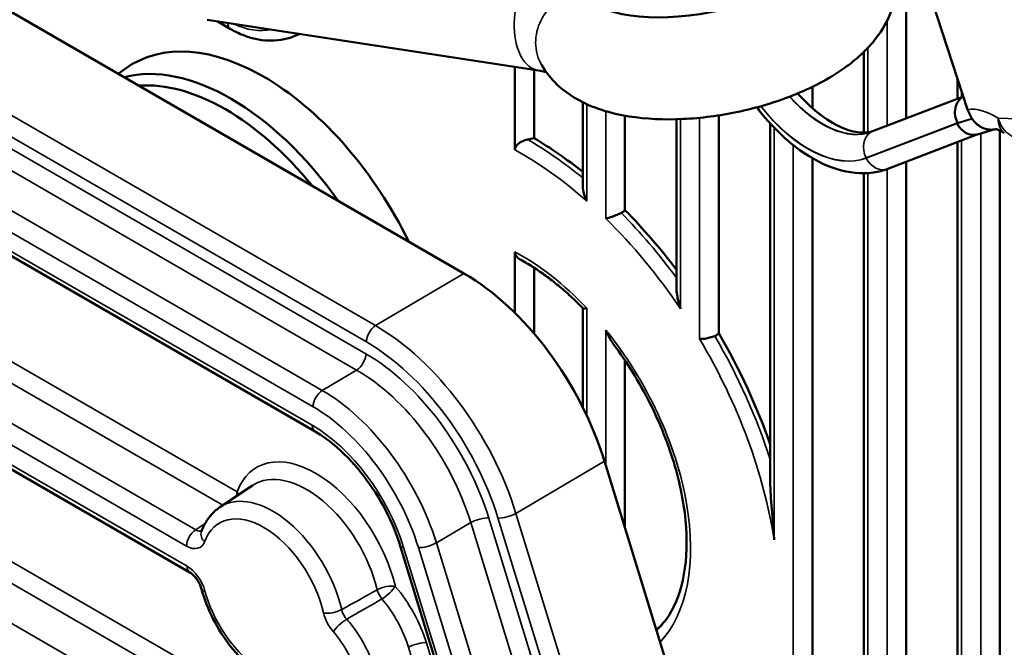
# Model space of a CAD drawing. Header units: millimetres. Extents: x 0 to 4638, y -120 to 1188.
# Tile 215 of 256: x 1507 to 1532, y 315 to 331. Entities that reach past the tile are written whole.
import ezdxf

# ---------------------------------------------------------------- set-up
doc = ezdxf.new("R2010")
doc.units = ezdxf.units.MM
doc.header["$LTSCALE"] = 2
doc.layers.add('Sichtbar (ISO)', color=7, linetype='Continuous', lineweight=50)
doc.layers.add('Sichtbar schmal (ISO)', color=7, linetype='Continuous', lineweight=35)

msp = doc.modelspace()

# ---------------------------------------------------------------- linework, layer by layer
at = {"layer": 'Sichtbar (ISO)'}
for p, q in [((1503.1374, 333.1647), (1518.3728, 324.3685)), ((1529.271, 328.1887), (1529.271, 331.5586)), ((1529.9132, 331.0721), (1530.7851, 328.4094)), ((1520.2115, 329.3679), (1512.0398, 330.6193)), ((1512.619, 330.39), (1512.2874, 330.5814)), ((1514.3386, 330.2673), (1514.1634, 330.2018)), ((1528.2305, 327.8376), (1528.2305, 329.8274)), ((1509.8531, 329.2873), (1510.0187, 329.4082)), ((1519.6295, 329.457), (1519.6295, 327.4088)), ((1520.1009, 329.3848), (1520.1009, 327.7008)), ((1499.581, 329.2033), (1514.7042, 320.4719)), ((1530.5404, 328.6743), (1530.5404, 329.1567)), ((1526.9611, 328.4409), (1526.9611, 328.9664)), ((1521.3009, 326.5347), (1521.3009, 328.5857)), ((1528.4661, 327.8809), (1530.6808, 328.728)), ((1530.668, 328.7169), (1530.6774, 328.7223)), ((1522.3413, 325.9269), (1522.3413, 328.2546)), ((1523.6108, 324.0177), (1523.6108, 328.1667)), ((1524.6512, 322.8944), (1524.6512, 328.2621)), ((1525.9206, 319.2869), (1525.9206, 328.0617)), ((1531.0295, 327.7919), (1531.4346, 327.913)), ((1531.5808, 327.9625), (1531.5808, 327.964)), ((1531.5808, 297.418), (1531.5808, 327.8875)), ((1528.8195, 326.9445), (1531.0414, 327.7954)), ((1530.5404, 299.3459), (1530.5404, 327.6036)), ((1526.9611, 310.9929), (1526.9611, 327.2062)), ((1529.271, 303.4766), (1529.271, 327.1174)), ((1528.2305, 306.8622), (1528.2305, 326.8354)), ((1519.6295, 324.8959), (1519.6295, 323.394)), ((1520.1009, 324.5073), (1520.1009, 322.8864)), ((1521.3009, 321.0663), (1521.3009, 323.5123)), ((1522.3413, 318.0899), (1522.3413, 322.2238)), ((1503.1392, 321.8934), (1511.6174, 316.9985)), ((1517.5756, 321.9779), (1517.5762, 321.9783)), ((1517.3529, 321.551), (1517.3528, 321.551)), ((1521.8335, 319.7424), (1523.4031, 314.6349)), ((1512.3569, 318.6065), (1513.1603, 319.1418)), ((1516.8017, 317.6557), (1519.4419, 309.0643))]:
    msp.add_line(p, q, dxfattribs=at)
for centre, major_axis, ratio, start_param, end_param in [((1524.2822, 332.1766), (3.1525, 0.6449), 0.4293764, 3.2801862, 5.9067022), ((1513.4378, 323.9471), (-3.2257, 5.5871), 0.5773503, 4.5968948, 6.3450887), ((1512.6348, 323.4834), (-3.176, 5.501), 0.5773503, 4.8701343, 6.12544), ((1512.4939, 323.4021), (-3.0673, 5.3127), 0.5773503, 4.9833588, 6.0122155), ((1530.885, 328.2761), (0.1589, -0.4672), 0.811001, 3.301003, 4.8717994), ((1530.8944, 328.2815), (-0.1589, 0.4672), 0.811001, 0.1467454, 0.1594104), ((1528.6424, 327.4201), (-0.1765, 0.4607), 0.8129318, 6.2828107, 6.2831345), ((1530.8801, 328.2691), (-0.1612, 0.4734), 0.81101, 1.7300409, 3.1110593), ((1525.4776, 320.1001), (15.1224, 0), 0.5377501, 1.9342883, 1.9457204), ((1520.0372, 320.1369), (-4.6547, 8.0622), 0.5773503, 5.3046196, 5.4881039), ((1520.0372, 320.1369), (-4.6547, 8.0622), 0.5773503, 4.9239376, 5.1401898), ((1518.3698, 320.0129), (2.6654, -4.6198), 0.577813, 1.1934281, 2.3561401), ((1512.4939, 323.4021), (-3.0673, 5.3127), 0.5773503, 4.2937477, 4.2938207), ((1520.0372, 320.1369), (-4.6547, 8.0622), 0.5773503, 4.3921071, 4.7210935), ((1512.6348, 323.4834), (3.176, -5.501), 0.5773503, 1.0930437, 1.0932419), ((1518.763, 319.9453), (-1.1754, 2.0358), 0.5773503, 0.0077428, 0.0082825), ((1518.6222, 319.8639), (-1.0667, 1.8475), 0.5773503, 6.1118255, 6.112288), ((1518.6222, 319.8639), (-0.4167, 0.7217), 0.5773503, 0.1414628, 0.1415021), ((1518.6222, 319.8639), (-0.4167, 0.7217), 0.5773503, 5.2898863, 5.2919837), ((1518.6222, 319.8639), (-0.4167, 0.7217), 0.5773503, 4.0339858, 4.0370368), ((1511.784, 317.2872), (-0.1667, -0.2887), 0.5773503, 0, 0.0000346), ((1520.0372, 320.1369), (2.762, -4.7839), 0.5773503, 0.1210467, 0.2458795)]:
    msp.add_ellipse(centre, major_axis=major_axis, ratio=ratio, start_param=start_param, end_param=end_param, dxfattribs=at)
for points, knots in [([(1524.2061, 371.9439), (1526.3943, 367.017), (1529.1867, 362.1788), (1533.7563, 354.502), (1535.4001, 351.5203), (1538.54, 345.7704), (1539.9865, 342.8674), (1541.1623, 338.7889), (1541.4197, 337.5368), (1541.6534, 335.4983), (1541.6907, 334.6753), (1541.6097, 333.2332), (1541.5117, 332.595), (1541.1933, 331.5814), (1541.0036, 331.1786), (1540.4024, 330.2905), (1539.9183, 329.8701), (1539.2212, 329.4622), (1539.0442, 329.3724), (1538.8644, 329.2923)], [0.0008422, 0.0008422, 0.0008422, 0.0008422, 2.4887201, 2.4887201, 4.026592, 4.026592, 5.4534037, 5.4534037, 6.0931826, 6.0931826, 6.5450622, 6.5450622, 6.9342936, 6.9342936, 7.2279514, 7.2279514, 7.6809625, 7.6809625, 7.8280517, 7.8280517, 7.8280517, 7.8280517]), ([(1538.6141, 330.259), (1539.021, 330.4562), (1539.3834, 330.7059), (1539.9246, 331.2953), (1540.1293, 331.6165), (1540.5094, 332.5614), (1540.6325, 333.2719), (1540.7052, 334.8271), (1540.6523, 335.6898), (1540.3552, 337.9028), (1540.0231, 339.3102), (1538.9977, 342.414), (1538.2181, 344.1371), (1536.3151, 347.8471), (1535.1824, 349.8557), (1530.4023, 358.4463), (1526.2417, 364.9241), (1523.2458, 371.6698)], [0, 0, 0, 0, 0.3851739, 0.3851739, 0.6980901, 0.6980901, 1.158721, 1.158721, 1.6362283, 1.6362283, 2.3507115, 2.3507115, 3.2066838, 3.2066838, 4.2467274, 4.2467274, 7.6504844, 7.6504844, 7.6504844, 7.6504844]), ([(1529.0171, 331.6521), (1529.0191, 331.6215), (1529.0205, 331.591), (1529.0261, 331.3123), (1528.9826, 331.0731), (1528.8189, 330.5942), (1528.6856, 330.3672), (1528.3068, 329.8706), (1528.0373, 329.6324), (1527.3617, 329.1548), (1526.9345, 328.9348), (1526.047, 328.5831), (1525.5917, 328.4477), (1524.6774, 328.2541), (1524.2195, 328.1938), (1523.3127, 328.1509), (1522.8651, 328.1695), (1521.9801, 328.3116), (1521.544, 328.4368), (1520.9726, 328.7694), (1520.8171, 328.8804), (1520.5255, 329.1553), (1520.3893, 329.3203), (1520.2798, 329.5134)], [3.8841608, 3.8841608, 3.8841608, 3.8841608, 3.9048241, 3.9048241, 4.0731825, 4.0731825, 4.2835272, 4.2835272, 4.6005435, 4.6005435, 5.0053074, 5.0053074, 5.3808913, 5.3808913, 5.7450611, 5.7450611, 6.1181574, 6.1181574, 6.5196542, 6.5196542, 6.6744315, 6.6744315, 6.8292088, 6.8292088, 6.8292088, 6.8292088]), ([(1512.619, 330.39), (1512.7178, 330.3329), (1512.8189, 330.2835), (1513.0243, 330.2018), (1513.1286, 330.1694), (1513.3386, 330.123), (1513.4444, 330.1091), (1513.655, 330.101), (1513.7598, 330.1069), (1513.9655, 330.1391), (1514.0663, 330.1655), (1514.1634, 330.2018)], [4.71238898, 4.71238898, 4.71238898, 4.71238898, 4.8486907, 4.8486907, 4.98499243, 4.98499243, 5.12129415, 5.12129415, 5.25759587, 5.25759587, 5.3938976, 5.3938976, 5.3938976, 5.3938976]), ([(1520.2115, 329.3679), (1520.2723, 329.3586), (1520.3244, 329.3475), (1520.3778, 329.3335), (1520.389, 329.3304), (1520.3992, 329.3273)], [2.9656952, 2.9656952, 2.9656952, 2.9656952, 3.1100794, 3.1100794, 3.15288656, 3.15288656, 3.15288656, 3.15288656]), ([(1526.6017, 328.8043), (1526.7207, 328.6683), (1526.8446, 328.5436), (1527.1567, 328.2683), (1527.3469, 328.1352), (1527.705, 327.9434), (1527.8729, 327.8839), (1528.1712, 327.8279), (1528.2981, 327.8334), (1528.4236, 327.8659), (1528.4452, 327.8729), (1528.4659, 327.8808)], [4.256766, 4.256766, 4.256766, 4.256766, 4.4545019, 4.4545019, 4.7486687, 4.7486687, 5.0377331, 5.0377331, 5.3394322, 5.3394322, 5.4061347, 5.4061347, 5.4061347, 5.4061347]), ([(1525.5902, 328.4606), (1525.6726, 328.3512), (1525.7584, 328.2454), (1526.0985, 327.8567), (1526.3732, 327.6039), (1526.9524, 327.192), (1527.2571, 327.0334), (1527.865, 326.8454), (1528.1695, 326.8111), (1528.5852, 326.8702), (1528.7049, 326.9007), (1528.8195, 326.9445)], [4.1365164, 4.1365164, 4.1365164, 4.1365164, 4.256723, 4.256723, 4.5970656, 4.5970656, 4.9405242, 4.9405242, 5.2695791, 5.2695791, 5.4061404, 5.4061404, 5.4061404, 5.4061404]), ([(1530.7851, 328.4094), (1530.8162, 328.3146), (1530.8699, 328.2128), (1530.9833, 328.0696), (1531.0632, 328.0028), (1531.2104, 327.9279), (1531.3039, 327.9063), (1531.4146, 327.9097), (1531.4482, 327.9145), (1531.4818, 327.9227)], [-0.55788095, -0.55788095, -0.55788095, -0.55788095, -0.51111275, -0.51111275, -0.46430212, -0.46430212, -0.41776043, -0.41776043, -0.3993771, -0.3993771, -0.3993771, -0.3993771]), ([(1531.6901, 327.825), (1531.6548, 327.8484), (1531.6221, 327.8671), (1531.5645, 327.8957), (1531.5397, 327.9056), (1531.501, 327.9183), (1531.4872, 327.921), (1531.4758, 327.9227), (1531.4737, 327.9228), (1531.4737, 327.9228)], [1.49582117, 1.49582117, 1.49582117, 1.49582117, 1.6399792, 1.6399792, 1.78413724, 1.78413724, 1.92829527, 1.92829527, 2.01045234, 2.01045234, 2.01045234, 2.01045234]), ([(1519.9397, 327.6673), (1519.926, 327.6643), (1519.9126, 327.6611), (1519.8479, 327.6433), (1519.7895, 327.6185), (1519.7123, 327.5671), (1519.6773, 327.5338), (1519.6406, 327.4742), (1519.6295, 327.4391), (1519.6295, 327.4088)], [0.022834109, 0.022834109, 0.022834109, 0.022834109, 0.028863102, 0.028863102, 0.053554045, 0.053554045, 0.073698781, 0.073698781, 0.090344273, 0.090344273, 0.090344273, 0.090344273]), ([(1521.3985, 326.1539), (1521.398, 326.1549), (1521.3975, 326.1559), (1521.3695, 326.2143), (1521.3464, 326.2751), (1521.3144, 326.3931), (1521.304, 326.4518), (1521.3011, 326.5175), (1521.3009, 326.5261), (1521.3009, 326.5347)], [-0.208342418, -0.208342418, -0.208342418, -0.208342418, -0.207825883, -0.207825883, -0.179052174, -0.179052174, -0.15267742, -0.15267742, -0.148680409, -0.148680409, -0.148680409, -0.148680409]), ([(1522.2465, 325.8585), (1522.2695, 325.8698), (1522.2909, 325.8833), (1522.3096, 325.8982), (1522.3206, 325.907), (1522.3312, 325.9166), (1522.3413, 325.9269)], [-0.011228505, -0.011228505, -0.011228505, -0.011228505, 0, 0, 0, 0.006629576, 0.006629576, 0.006629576, 0.006629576]), ([(1522.2465, 325.8585), (1522.2148, 325.8432), (1522.1819, 325.8283), (1522.106, 325.796), (1522.0638, 325.7795), (1521.9953, 325.7547), (1521.9676, 325.7454), (1521.9161, 325.7292), (1521.8924, 325.7225), (1521.8709, 325.7172), (1521.8704, 325.7171), (1521.8699, 325.717)], [-0.069714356, -0.069714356, -0.069714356, -0.069714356, -0.053441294, -0.053441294, -0.032164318, -0.032164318, -0.016281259, -0.016281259, 0, 0, 0.000388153, 0.000388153, 0.000388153, 0.000388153]), ([(1519.6295, 324.8959), (1519.6295, 324.8663), (1519.6402, 324.8319), (1519.6762, 324.774), (1519.7104, 324.7422), (1519.7529, 324.7146), (1519.7622, 324.709), (1519.772, 324.7037)], [0.090511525, 0.090511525, 0.090511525, 0.090511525, 0.106831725, 0.106831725, 0.126265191, 0.126265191, 0.131271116, 0.131271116, 0.131271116, 0.131271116]), ([(1521.3036, 323.5095), (1521.2053, 323.6103), (1521.1057, 323.7074), (1520.9044, 323.8933), (1520.8027, 323.9822), (1520.598, 324.1513), (1520.495, 324.2315), (1520.2884, 324.3827), (1520.1849, 324.4536), (1519.978, 324.5859), (1519.8747, 324.6473), (1519.7719, 324.7036)], [1.20030747, 1.20030747, 1.20030747, 1.20030747, 1.27945849, 1.27945849, 1.3586095, 1.3586095, 1.43776052, 1.43776052, 1.51691153, 1.51691153, 1.59606255, 1.59606255, 1.59606255, 1.59606255]), ([(1523.7084, 323.4989), (1523.7079, 323.5004), (1523.7074, 323.5018), (1523.6711, 323.6096), (1523.6416, 323.7246), (1523.6155, 323.9026), (1523.6108, 323.9629), (1523.6108, 324.0177)], [-0.29451626, -0.29451626, -0.29451626, -0.29451626, -0.293795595, -0.293795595, -0.241441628, -0.241441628, -0.211842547, -0.211842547, -0.211842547, -0.211842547]), ([(1521.3036, 323.5095), (1521.3074, 323.5056), (1521.3152, 323.5034), (1521.343, 323.5018), (1521.3671, 323.5044), (1521.3975, 323.5101), (1521.398, 323.5102), (1521.3985, 323.5103)], [-0.038496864, -0.038496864, -0.038496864, -0.038496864, -0.023020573, -0.023020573, 0, 0, 0.000379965, 0.000379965, 0.000379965, 0.000379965]), ([(1521.8699, 322.9701), (1521.8704, 322.9689), (1521.8709, 322.9676), (1521.8986, 322.8968), (1521.9305, 322.8289), (1521.9936, 322.7164), (1522.0228, 322.6711), (1522.0525, 322.6314)], [-0.253986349, -0.253986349, -0.253986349, -0.253986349, -0.253504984, -0.253504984, -0.227175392, -0.227175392, -0.206467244, -0.206467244, -0.206467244, -0.206467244]), ([(1524.5564, 322.8246), (1524.5553, 322.8242), (1524.5543, 322.8238), (1524.5156, 322.8086), (1524.4755, 322.7956), (1524.3916, 322.7736), (1524.3485, 322.7651), (1524.2844, 322.7567), (1524.2616, 322.7547), (1524.2189, 322.753), (1524.1991, 322.7533), (1524.1808, 322.7548), (1524.1803, 322.7548), (1524.1798, 322.7549)], [-0.064275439, -0.064275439, -0.064275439, -0.064275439, -0.063757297, -0.063757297, -0.04487737, -0.04487737, -0.024430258, -0.024430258, -0.012264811, -0.012264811, 0, 0, 0.000344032, 0.000344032, 0.000344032, 0.000344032]), ([(1524.5564, 322.8246), (1524.5665, 322.8287), (1524.5762, 322.8335), (1524.5855, 322.8388), (1524.6101, 322.8531), (1524.632, 322.8721), (1524.6512, 322.8944)], [-0.004990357, -0.004990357, -0.004990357, -0.004990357, 0, 0, 0, 0.013251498, 0.013251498, 0.013251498, 0.013251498]), ([(1523.3617, 315.8464), (1523.5425, 316.1022), (1523.6819, 316.427), (1523.8509, 317.1932), (1523.88, 317.6339), (1523.8159, 318.5855), (1523.7228, 319.096), (1523.4206, 320.1348), (1523.2115, 320.6629), (1522.6969, 321.685), (1522.3914, 322.1787), (1522.0525, 322.6314)], [5.7580823, 5.7580823, 5.7580823, 5.7580823, 6.061026, 6.061026, 6.3639697, 6.3639697, 6.6669134, 6.6669134, 6.9698571, 6.9698571, 7.2728008, 7.2728008, 7.2728008, 7.2728008]), ([(1516.8017, 317.6557), (1516.7112, 317.9501), (1516.5857, 318.2524), (1516.2845, 318.8291), (1516.1052, 319.1104), (1515.707, 319.6303), (1515.4816, 319.8734), (1515.0716, 320.2323), (1514.8855, 320.3672), (1514.7042, 320.4719)], [0, 0, 0, 0, 0.14634871, 0.14634871, 0.29332985, 0.29332985, 0.44655712, 0.44655712, 0.56661163, 0.56661163, 0.56661163, 0.56661163]), ([(1526.0183, 317.7994), (1526.0178, 317.8054), (1526.0173, 317.8113), (1525.9678, 318.4337), (1525.9225, 318.9324), (1525.9212, 319.2868)], [-1.0508214, -1.0508214, -1.0508214, -1.0508214, -1.04769171, -1.04769171, -0.72220618, -0.72220618, -0.72220618, -0.72220618]), ([(1512.3569, 318.6065), (1512.3147, 318.5784), (1512.2746, 318.5474), (1512.199, 318.4798), (1512.1635, 318.4434), (1512.0976, 318.3661), (1512.0671, 318.3251), (1512.0113, 318.2395), (1511.986, 318.1948), (1511.9403, 318.1023), (1511.9199, 318.0545), (1511.902, 318.0053)], [2.39326087, 2.39326087, 2.39326087, 2.39326087, 2.47589632, 2.47589632, 2.55853177, 2.55853177, 2.64116722, 2.64116722, 2.72380267, 2.72380267, 2.80643812, 2.80643812, 2.80643812, 2.80643812]), ([(1511.904, 316.5905), (1511.8958, 316.6207), (1511.8844, 316.6531), (1511.8563, 316.7177), (1511.8393, 316.7506), (1511.8002, 316.8151), (1511.7775, 316.8472), (1511.73, 316.905), (1511.7046, 316.9312), (1511.6576, 316.9724), (1511.6352, 316.9882), (1511.6174, 316.9985)], [0, 0, 0, 0, 0.01614285, 0.01614285, 0.032512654, 0.032512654, 0.050095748, 0.050095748, 0.067977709, 0.067977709, 0.085081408, 0.085081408, 0.085081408, 0.085081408]), ([(1511.904, 316.5905), (1511.9715, 316.3415), (1512.0692, 316.0914), (1512.3132, 315.6134), (1512.4591, 315.3856), (1512.7868, 314.9715), (1512.9685, 314.7854), (1513.3552, 314.4729), (1513.5603, 314.3469), (1513.9763, 314.1768), (1514.188, 314.131), (1514.5617, 314.1405), (1514.7249, 314.1781), (1514.8717, 314.2507)], [3.4971342, 3.4971342, 3.4971342, 3.4971342, 3.8378941, 3.8378941, 4.1760148, 4.1760148, 4.5150059, 4.5150059, 4.8573794, 4.8573794, 5.1934434, 5.1934434, 5.4607208, 5.4607208, 5.4607208, 5.4607208])]:
    msp.add_open_spline(points, degree=3, knots=knots, dxfattribs=at)
msp.add_open_spline([(1531.6901, 327.825), (1531.6902, 327.8249), (1531.6903, 327.8248), (1531.6903, 327.8248)], degree=3, dxfattribs=at)
at = {"layer": 'Sichtbar schmal (ISO)'}
for p, q in [((1516.1944, 323.0814), (1501.0568, 331.8211)), ((1500.8293, 331.4177), (1515.9669, 322.678)), ((1500.7561, 331.1643), (1515.9555, 322.3889)), ((1515.728, 321.9855), (1500.5286, 330.7609)), ((1528.7996, 328.0084), (1528.7996, 330.5947)), ((1514.8817, 321.4855), (1499.7203, 330.239)), ((1499.4929, 329.8356), (1514.6543, 321.0822)), ((1528.3281, 329.9267), (1528.3281, 327.8455)), ((1514.6352, 320.6245), (1499.512, 329.3558)), ((1530.638, 328.8586), (1530.638, 328.7116)), ((1530.668, 328.7169), (1528.4099, 327.8531)), ((1528.4193, 327.8586), (1530.6774, 328.7223)), ((1530.683, 328.7214), (1530.668, 328.7169)), ((1530.6774, 328.7223), (1530.6822, 328.7237)), ((1521.3985, 328.5393), (1521.3985, 326.1539)), ((1521.8699, 325.717), (1521.8699, 328.3652)), ((1523.7084, 328.1699), (1523.7084, 323.4989)), ((1524.1798, 322.7549), (1524.1798, 328.2024)), ((1530.9002, 328.1767), (1530.5266, 328.065)), ((1530.5362, 328.0747), (1530.8962, 328.1823)), ((1534.3544, 328.0834), (1531.5405, 328.1929)), ((1526.0183, 327.9575), (1526.0183, 317.7994)), ((1528.2841, 327.2132), (1530.5362, 328.0747)), ((1530.5266, 328.065), (1528.2871, 327.2073)), ((1528.4099, 327.8531), (1528.4193, 327.8586)), ((1530.638, 327.641), (1530.638, 299.0282)), ((1531.1094, 297.8894), (1531.1094, 327.8158)), ((1526.4897, 312.5268), (1526.4897, 327.528)), ((1528.7996, 305.0105), (1528.7996, 326.937)), ((1528.3281, 326.839), (1528.3281, 306.5445)), ((1518.3728, 324.3685), (1516.1944, 323.0814)), ((1504.4021, 323.8227), (1512.7809, 318.9852)), ((1521.3985, 323.5103), (1521.3985, 320.8646)), ((1512.4283, 318.6541), (1504.1746, 323.4194)), ((1511.7619, 318.0502), (1503.3116, 322.929)), ((1521.8699, 319.6238), (1521.8699, 322.9701)), ((1503.0841, 322.5257), (1511.5344, 317.6469)), ((1517.203, 322.3374), (1517.2037, 322.338)), ((1511.5483, 317.1511), (1503.0702, 322.046)), ((1515.728, 321.9855), (1514.8817, 321.4855)), ((1515.6002, 320.9705), (1515.5922, 320.9751)), ((1502.1672, 320.1839), (1514.5444, 313.038)), ((1514.3169, 312.6347), (1501.9397, 319.7806)), ((1519.655, 318.4553), (1521.8335, 319.7424)), ((1501.1315, 319.2586), (1513.4706, 312.1346)), ((1522.2685, 309.951), (1519.655, 318.4553)), ((1517.6935, 317.7268), (1518.5398, 318.2268)), ((1521.1476, 309.741), (1518.5398, 318.2268)), ((1518.9836, 318.341), (1521.5914, 309.8552)), ((1519.2112, 318.3411), (1521.8248, 309.8368)), ((1520.3414, 309.1108), (1517.6935, 317.7268)), ((1519.5249, 309.0261), (1516.8846, 317.6175)), ((1517.2498, 317.6126), (1519.8976, 308.9966)), ((1517.4485, 315.2692), (1519.0504, 310.0565)), ((1518.6067, 309.9423), (1517.0047, 315.155))]:
    msp.add_line(p, q, dxfattribs=at)
for centre, major_axis, ratio, start_param, end_param in [((1520.4133, 330.6859), (-0.2018, -1.318), 0.5888808, 3.701682, 6.2831853), ((1521.4396, 330.1711), (-1.1598, -0.6577), 0.8944658, 4.4295991, 6.2831853), ((1512.7857, 330.6786), (-0.1667, -0.2887), 0.5773503, 5.5027676, 6.2831853), ((1512.881, 332.9252), (0.9336, -2.4979), 0.6688348, 5.6734581, 6.1774813), ((1513.1131, 333.0119), (1.0503, -2.8101), 0.6688348, 0, 0.0839215), ((1527.2042, 330.2233), (1.3333, -2.3094), 0.5773503, 5.055155, 6.1915386), ((1527.2136, 330.2288), (1.3333, -2.3094), 0.5773503, 5.0558622, 6.1915386), ((1526.8553, 330.0219), (1.5833, -2.7424), 0.5773503, 4.9500265, 6.1915386), ((1526.8553, 330.0219), (1.58, -2.7366), 0.5773503, 4.9508767, 6.1915012), ((1531.4647, 326.7423), (-0.9167, 1.5877), 0.5773503, 5.4392599, 6.0495835), ((1528.6329, 327.4146), (-0.1762, 0.4608), 0.8130521, 0.1290429, 1.6998392), ((1528.6424, 327.4201), (-0.1765, 0.4607), 0.8129318, 6.2831345, 6.4118536), ((1519.9566, 320.0904), (4.6339, -8.0262), 0.5773503, 2.1495987, 2.3587693), ((1519.8015, 320.0008), (-4.4773, 7.755), 0.5773503, 5.242817, 5.5249484), ((1528.6407, 327.4115), (0.1788, -0.4669), 0.8130701, 4.8411002, 6.2831853), ((1519.8015, 320.0008), (-4.4773, 7.755), 0.5773503, 4.8328401, 5.1650135), ((1519.9566, 320.0904), (4.6339, -8.0262), 0.5773503, 1.7647017, 1.9992396), ((1519.8015, 320.0008), (2.9393, -5.0911), 0.5773503, 1.9618671, 2.3975744), ((1516.2026, 322.8141), (-0.1667, -0.2887), 0.5773503, 3.9618974, 5.4977871), ((1516.1998, 318.7308), (-2.6685, 4.6179), 0.5756683, 4.334605, 5.497317), ((1519.8015, 320.0008), (2.9393, -5.0911), 0.5773503, 0.1738125, 1.8353746), ((1519.8015, 320.0008), (-4.4773, 7.755), 0.5773503, 4.1179727, 4.7342699), ((1519.9566, 320.0904), (4.6339, -8.0262), 0.5773503, 1.2127359, 1.5781411), ((1515.9641, 318.5947), (2.4988, -4.331), 0.577813, 1.1934281, 2.3561401), ((1515.7198, 322.2528), (0.1667, 0.2887), 0.5773503, 3.9618974, 5.4977871), ((1515.9528, 318.5778), (2.3322, -4.0423), 0.577813, 1.1934281, 2.3561401), ((1515.7171, 318.4417), (-2.1624, 3.7554), 0.5804521, 4.3355406, 5.4982526), ((1514.89, 321.2183), (-0.1667, -0.2887), 0.5773503, 3.9618974, 5.4977871), ((1514.8877, 317.9516), (-2.1688, 3.7517), 0.5751733, 4.3345099, 5.4972219), ((1514.652, 317.8155), (1.999, -3.4648), 0.577813, 1.1934281, 2.3561401), ((1514.8709, 320.7606), (-0.1667, -0.2887), 0.5773503, 5.4977871, 6.2831853), ((1514.6332, 317.7934), (-1.7325, 3.0028), 0.577813, 4.3350207, 5.4977327), ((1514.7198, 317.0669), (-1.4557, 2.5213), 0.5773503, 4.2352514, 6.7258194), ((1514.4964, 316.9379), (-1.2892, 2.233), 0.5773503, 4.2352514, 6.3202517), ((1513.6609, 316.4555), (-1.2583, 2.1794), 0.5773503, 4.2278605, 6.3202517), ((1512.5452, 318.8491), (0.1667, 0.2887), 0.5773503, 5.1311283, 5.4977871), ((1512.5452, 318.8491), (-0.312, 0.1174), 0.737808, 3.900915, 4.1677613), ((1513.4375, 316.3266), (-1.0918, 1.8911), 0.5773503, 4.2278605, 6.7334289), ((1519.447, 318.4771), (-0.3186, -0.0979), 0.3014255, 0.6504101, 2.1862998), ((1518.7479, 318.205), (0.3186, 0.0979), 0.3014255, 0.6504101, 2.1862998), ((1511.7701, 317.783), (-0.1667, -0.2887), 0.5773503, 3.9618974, 5.4977871), ((1512.2151, 317.891), (-0.3131, 0.1144), 0.7351254, 0, 1.019098), ((1517.4855, 317.7487), (-0.3186, -0.0979), 0.3014255, 0.6504101, 2.1862998), ((1517.1203, 317.7536), (-0.3186, -0.0979), 0.3014255, 0, 0.6504101), ((1511.784, 317.2872), (-0.1667, -0.2887), 0.5773503, 5.4977871, 6.2831853), ((1512.2257, 316.6777), (-0.3217, -0.0873), 0.3402671, 6.2831851, 6.9442881), ((1513.4375, 316.3266), (1.0918, -1.8911), 0.5773503, 4.2825324, 6.4451312), ((1516.4456, 316.5195), (0.3243, 0.0771), 0.3749665, 0.6723037, 2.1907402), ((1516.4456, 316.5195), (-0.1639, 0.2903), 0.5318329, 1.0995016, 1.8908503), ((1516.4456, 316.5195), (0.2528, 0.2172), 0.2531893, 4.12235, 5.6436834), ((1516.1232, 315.4829), (-1.0675, 1.8702), 0.5273273, 4.3103797, 5.0640551), ((1515.148, 316.1396), (-0.3247, -0.0755), 0.3803169, 0.6741833, 2.1926197), ((1515.3239, 315.889), (0.3123, -0.5495), 0.5431275, 4.2124574, 5.07338), ((1515.3907, 315.6723), (-0.2508, -0.2195), 0.264771, 4.1196372, 5.6412861), ((1519.9566, 320.0904), (2.7827, -4.8198), 0.5773503, 0.1478457, 0.2602952), ((1517.2128, 315.1331), (0.3186, 0.0979), 0.3014255, 0.6504101, 2.1862998)]:
    msp.add_ellipse(centre, major_axis=major_axis, ratio=ratio, start_param=start_param, end_param=end_param, dxfattribs=at)
for points, knots in [([(1539.5955, 329.688), (1539.6661, 329.7342), (1539.9957, 329.9636), (1540.5275, 330.4642), (1541.0613, 331.35), (1541.3852, 332.4425), (1541.5307, 333.6663), (1541.5293, 334.9782), (1541.4052, 336.3498), (1541.1754, 337.7645), (1540.844, 339.2128), (1540.4135, 340.6841), (1539.8875, 342.1671), (1539.2713, 343.6476), (1538.5845, 345.112), (1537.8501, 346.5566), (1537.0866, 347.9832), (1536.3098, 349.3963), (1535.5338, 350.8055), (1534.4936, 352.6847), (1533.4376, 354.5626), (1532.354, 356.431), (1531.5254, 357.8233), (1530.6933, 359.2074), (1529.8678, 360.5878), (1529.0589, 361.9712), (1528.0066, 363.8263), (1526.7428, 366.1619), (1525.3194, 368.9917), (1524.4419, 370.8906), (1524.0562, 371.7592)], [-0.96693638, -0.96693638, -0.96693638, -0.96693638, -0.95868382, -0.92775854, -0.89683325, -0.86590797, -0.83498268, -0.8040574, -0.77313211, -0.74220683, -0.71128154, -0.68035626, -0.64943097, -0.61850569, -0.58758041, -0.55665512, -0.52572984, -0.49480455, -0.46387927, -0.43295398, -0.37110341, -0.34017813, -0.30925285, -0.27832756, -0.24740228, -0.21647699, -0.18555171, -0.12370114, -0.06185057, 0, 0, 0, 0]), ([(1531.5405, 328.1929), (1531.5405, 328.1914), (1531.5405, 328.1899), (1531.5405, 328.1884), (1531.5404, 328.1083), (1531.5526, 328.0348), (1531.576, 327.9745), (1531.5988, 327.9158), (1531.6329, 327.868), (1531.6756, 327.8353), (1531.6803, 327.8317), (1531.6851, 327.8282), (1531.6901, 327.825)], [0, 0, 0, 0, 0.0020809, 0.0020809, 0.0020809, 0.11611267, 0.11611267, 0.11611267, 0.22720501, 0.22720501, 0.22720501, 0.23942188, 0.23942188, 0.23942188, 0.23942188]), ([(1531.5405, 328.1929), (1531.541, 328.1912), (1531.5415, 328.1895), (1531.542, 328.1879), (1531.5688, 328.0982), (1531.6087, 328.0146), (1531.6581, 327.9448), (1531.7063, 327.8768), (1531.7648, 327.82), (1531.8287, 327.7792), (1531.8923, 327.7387), (1531.963, 327.713), (1532.0346, 327.7044), (1532.0464, 327.7029), (1532.0583, 327.702), (1532.0702, 327.7015)], [0, 0, 0, 0, 0.00208036, 0.00208036, 0.00208036, 0.11610699, 0.11610699, 0.11610699, 0.22721442, 0.22721442, 0.22721442, 0.33779338, 0.33779338, 0.33779338, 0.35604025, 0.35604025, 0.35604025, 0.35604025]), ([(1511.9087, 318.0234), (1511.9006, 318.0203), (1511.8921, 318.0181), (1511.8833, 318.0169), (1511.8615, 318.0139), (1511.8371, 318.0168), (1511.8123, 318.0255), (1511.7957, 318.0313), (1511.7787, 318.0396), (1511.7619, 318.0502)], [0.43609906, 0.43609906, 0.43609906, 0.43609906, 0.54588482, 0.54588482, 0.54588482, 0.81907057, 0.81907057, 0.81907057, 1, 1, 1, 1]), ([(1517.0047, 315.155), (1516.9429, 315.3596), (1516.8551, 315.569), (1516.7483, 315.7658), (1516.6359, 315.9729), (1516.4992, 316.1723), (1516.3507, 316.3454)], [0, 0, 0, 0, 0.4866739, 0.4866739, 0.4866739, 1, 1, 1, 1]), ([(1515.4826, 315.85), (1515.4582, 315.8767), (1515.4357, 315.9074), (1515.417, 315.9396), (1515.3983, 315.9718), (1515.3828, 316.0065), (1515.3719, 316.0407), (1515.3673, 316.0549), (1515.3635, 316.0692), (1515.3604, 316.0832)], [0, 0, 0, 0, 0.4147652, 0.4147652, 0.4147652, 0.829368, 0.829368, 0.829368, 1, 1, 1, 1]), ([(1516.1624, 314.642), (1516.1024, 314.8338), (1516.0196, 315.0298), (1515.9201, 315.2156), (1515.8146, 315.4125), (1515.6873, 315.6032), (1515.549, 315.7718), (1515.5271, 315.7983), (1515.505, 315.8245), (1515.4826, 315.85)], [0, 0, 0, 0, 0.4490006, 0.4490006, 0.4490006, 0.9258595, 0.9258595, 0.9258595, 1, 1, 1, 1]), ([(1515.155, 315.5362), (1515.2917, 315.38), (1515.4176, 315.1968), (1515.5188, 315.0063), (1515.601, 314.8518), (1515.6694, 314.6881), (1515.7187, 314.5278)], [0, 0, 0, 0, 0.5520942, 0.5520942, 0.5520942, 1, 1, 1, 1])]:
    msp.add_open_spline(points, degree=3, knots=knots, dxfattribs=at)
for points in [[(1511.9929, 318.2054), (1511.9159, 318.1537), (1511.8389, 318.102), (1511.7619, 318.0502)], [(1511.5344, 317.6469), (1511.7289, 317.5346), (1511.9159, 317.5812), (1511.9794, 317.7549)], [(1511.99, 316.5417), (1511.9234, 316.7874), (1511.7381, 317.0416), (1511.5483, 317.1511)], [(1516.2337, 316.5736), (1515.9426, 316.4101), (1515.6515, 316.2467), (1515.3604, 316.0832)], [(1515.4826, 315.85), (1515.772, 316.0151), (1516.0613, 316.1803), (1516.3507, 316.3454)]]:
    msp.add_open_spline(points, degree=3, dxfattribs=at)

doc.saveas('drawing.dxf')
